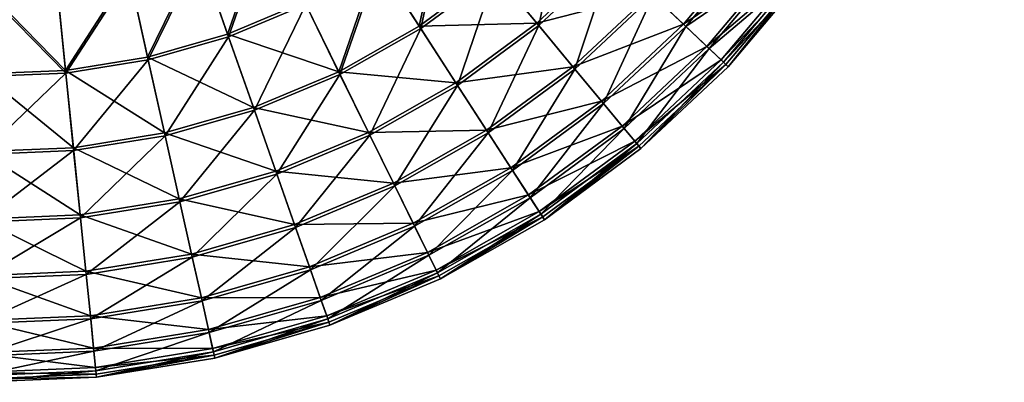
# Model space of a CAD drawing. Header units: millimetres. Extents: x -842 to -342, y 0 to 500.
# Tile 27 of 68: x -585 to -342, y 0 to 90. Entities that reach past the tile are written whole.
import ezdxf

# ---------------------------------------------------------------- set-up
doc = ezdxf.new("R2010")
doc.units = ezdxf.units.MM
doc.header["$LTSCALE"] = 25.4
doc.layers.get('0').update_dxf_attribs({"true_color": 0xff5454})

# ---------------------------------------------------------------- blocks, each defined once
blk = doc.blocks.new('HEMISPHERE-SUPER-L-10296-10297-10298 .STL#2')
at = {"color": 250, "true_color": 0x362c26}
mesh = blk.add_polyface(dxfattribs=at)
corners = [(-248.58, 376.21, 14.87), (-249.18, 346.63, 14.87), (-249.98, 346.62, 14.87), (-247.79, 376.12, 14.87), (-243.7, 405.42, 14.87), (-242.92, 405.25, 14.87), (-235.39, 433.85, 14.87), (-234.63, 433.59, 14.87), (-223.77, 461.1, 14.87), (-223.06, 460.75, 14.87), (-209.02, 486.79, 14.87), (-208.35, 486.35, 14.87), (-191.33, 510.55, 14.87), (-190.72, 510.03, 14.87), (-170.96, 532.05, 14.87), (-170.41, 531.46, 14.87), (-148.18, 550.99, 14.87), (-147.71, 550.34, 14.87), (-123.33, 567.1, 14.87), (-122.93, 566.4, 14.87), (-96.74, 580.16, 14.87), (-96.43, 579.42, 14.87), (-68.8, 589.98, 14.87), (-68.58, 589.21, 14.87), (-39.89, 596.43, 14.87), (-39.76, 595.64, 14.87), (-10.42, 599.42, 14.87), (-10.39, 598.62, 14.87), (19.2, 598.9, 14.87), (19.14, 598.1, 14.87), (48.39, 594.09, 14.87), (48.54, 594.88, 14.87), (76.96, 586.65, 14.87), (77.21, 587.41, 14.87), (104.45, 575.89, 14.87), (104.79, 576.61, 14.87), (130.48, 561.94, 14.87), (130.9, 562.63, 14.87), (154.68, 545.02, 14.87), (155.17, 545.65, 14.87), (176.7, 525.36, 14.87), (177.27, 525.92, 14.87), (196.24, 503.22, 14.87), (196.87, 503.72, 14.87), (213.03, 478.94, 14.87), (213.71, 479.35, 14.87), (226.83, 452.83, 14.87), (227.56, 453.16, 14.87), (237.44, 425.28, 14.87), (238.2, 425.52, 14.87), (244.72, 396.67, 14.87), (245.51, 396.82, 14.87), (248.57, 367.39, 14.87), (249.36, 367.45, 14.87), (248.92, 337.87, 14.87), (-247.87, 317.08, 14.87), (-247.08, 317.18, 14.87), (-242.28, 287.99, 14.87), (-241.51, 288.19, 14.87), (-233.29, 259.77, 14.87), (-232.54, 260.05, 14.87), (-221.02, 232.81, 14.87), (-220.32, 233.18, 14.87), (-205.65, 207.48, 14.87), (-205, 207.94, 14.87), (-187.4, 184.16, 14.87), (-186.8, 184.69, 14.87), (-166.51, 163.16, 14.87), (-165.98, 163.75, 14.87), (-143.29, 144.77, 14.87), (-142.83, 145.43, 14.87), (-118.05, 129.26, 14.87), (-117.67, 129.97, 14.87), (-91.16, 116.85, 14.87), (-90.87, 117.59, 14.87), (-62.99, 107.7, 14.87), (-62.79, 108.47, 14.87), (-33.93, 101.95, 14.87), (-33.82, 102.74, 14.87), (-4.4, 99.67, 14.87), (-4.38, 100.47, 14.87), (25.2, 100.91, 14.87), (25.12, 101.7, 14.87), (54.26, 106.41, 14.87), (54.44, 105.63, 14.87), (82.65, 114.54, 14.87), (82.91, 113.78, 14.87), (109.87, 125.96, 14.87), (110.23, 125.25, 14.87), (135.56, 140.53, 14.87), (135.99, 139.86, 14.87), (159.34, 158.03, 14.87), (159.85, 157.42, 14.87), (180.88, 178.22, 14.87), (181.46, 177.67, 14.87), (199.89, 200.82, 14.87), (200.53, 200.34, 14.87), (216.08, 225.5, 14.87), (216.78, 225.1, 14.87), (229.25, 251.93, 14.87), (229.98, 251.62, 14.87), (239.19, 279.73, 14.87), (239.96, 279.51, 14.87), (245.78, 308.51, 14.87), (246.57, 308.38, 14.87), (249.72, 337.83, 14.87)]
mesh.append_faces([[corners[k] for k in face] for face in [(0, 1, 2), (1, 0, 3), (3, 4, 5), (5, 6, 7), (7, 8, 9), (9, 10, 11), (11, 12, 13), (13, 14, 15), (15, 16, 17), (17, 18, 19), (19, 20, 21), (21, 22, 23), (23, 24, 25), (25, 26, 27), (27, 28, 29), (29, 28, 30), (30, 31, 32), (32, 33, 34), (34, 35, 36), (36, 37, 38), (38, 39, 40), (40, 41, 42), (42, 43, 44), (44, 45, 46), (46, 47, 48), (48, 49, 50), (50, 51, 52), (52, 53, 54), (55, 56, 57), (57, 58, 59), (59, 60, 61), (61, 62, 63), (63, 64, 65), (65, 66, 67), (67, 68, 69), (69, 70, 71), (71, 72, 73), (73, 74, 75), (75, 76, 77), (77, 78, 79), (79, 80, 81), (81, 83, 84), (84, 85, 86), (86, 87, 88), (88, 89, 90), (90, 91, 92), (92, 93, 94), (94, 95, 96), (96, 97, 98), (98, 99, 100), (100, 101, 102), (102, 103, 104), (104, 54, 105), (105, 54, 53)]], dxfattribs={"vtx0": -1, "vtx1": -1, "color": 250})
mesh.append_faces([[corners[k] for k in face] for face in [(3, 0, 4), (5, 4, 6), (7, 6, 8), (9, 8, 10), (11, 10, 12), (13, 12, 14), (15, 14, 16), (17, 16, 18), (19, 18, 20), (21, 20, 22), (23, 22, 24), (25, 24, 26), (27, 26, 28), (30, 28, 31), (32, 31, 33), (34, 33, 35), (36, 35, 37), (38, 37, 39), (40, 39, 41), (42, 41, 43), (44, 43, 45), (46, 45, 47), (48, 47, 49), (50, 49, 51), (52, 51, 53), (1, 55, 2), (55, 1, 56), (57, 56, 58), (59, 58, 60), (61, 60, 62), (63, 62, 64), (65, 64, 66), (67, 66, 68), (69, 68, 70), (71, 70, 72), (73, 72, 74), (75, 74, 76), (77, 76, 78), (79, 78, 80), (81, 80, 82), (81, 82, 83), (84, 83, 85), (86, 85, 87), (88, 87, 89), (90, 89, 91), (92, 91, 93), (94, 93, 95), (96, 95, 97), (98, 97, 99), (100, 99, 101), (102, 101, 103), (104, 103, 54)]], dxfattribs={"vtx0": -1, "vtx2": -1, "color": 250})
mesh = blk.add_polyface(dxfattribs=at)
corners = [(123.38, 201.27, 172.55), (152.19, 205.41, 149.54), (134.07, 188.42, 149.54), (140.06, 216.9, 172.55)]
mesh.append_faces([[corners[k] for k in face] for face in [(0, 1, 2), (1, 0, 3)]], dxfattribs={"vtx0": -1, "color": 250})
mesh = blk.add_polyface(dxfattribs=at)
corners = [(111.09, 216.05, 193.51), (104.97, 187.71, 172.55), (94.51, 203.84, 193.51), (123.38, 201.27, 172.55)]
mesh.append_faces([[corners[k] for k in face] for face in [(0, 1, 2), (1, 0, 3)]], dxfattribs={"vtx0": -1, "color": 250})
mesh = blk.add_polyface(dxfattribs=at)
corners = [(105.37, 187.1, 172.93), (111.54, 215.51, 193.95), (94.89, 203.26, 193.95), (123.85, 200.71, 172.93)]
mesh.append_faces([[corners[k] for k in face] for face in [(0, 1, 2), (1, 0, 3)]], dxfattribs={"vtx0": -1, "color": 250})
mesh = blk.add_polyface(dxfattribs=at)
corners = [(140.59, 216.4, 172.93), (134.55, 187.84, 149.85), (152.74, 204.89, 149.85), (123.85, 200.71, 172.93)]
mesh.append_faces([[corners[k] for k in face] for face in [(0, 1, 2), (1, 0, 3)]], dxfattribs={"vtx0": -1, "color": 250})
mesh = blk.add_polyface(dxfattribs=at)
corners = [(162.34, 195.79, 124.77), (188.27, 209.46, 98.58), (170.37, 188.18, 98.58), (179.4, 216.07, 124.77)]
mesh.append_faces([[corners[k] for k in face] for face in [(0, 1, 2), (1, 0, 3)]], dxfattribs={"vtx0": -1, "color": 250})
mesh = blk.add_polyface(dxfattribs=at)
corners = [(188.9, 209, 98.76), (162.9, 195.26, 125.02), (170.94, 187.64, 98.76), (180.01, 215.61, 125.02)]
mesh.append_faces([[corners[k] for k in face] for face in [(0, 1, 2), (1, 0, 3)]], dxfattribs={"vtx0": -1, "color": 250})
mesh = blk.add_polyface(dxfattribs=at)
corners = [(67.13, 212.97, 212.15), (57.62, 185.72, 193.51), (50.5, 205.99, 212.15), (76.61, 193.69, 193.51)]
mesh.append_faces([[corners[k] for k in face] for face in [(0, 1, 2), (1, 0, 3)]], dxfattribs={"vtx0": -1, "color": 250})
mesh = blk.add_polyface(dxfattribs=at)
corners = [(57.86, 185.06, 193.95), (67.43, 212.37, 212.64), (50.72, 205.36, 212.64), (76.92, 193.06, 193.95)]
mesh.append_faces([[corners[k] for k in face] for face in [(0, 1, 2), (1, 0, 3)]], dxfattribs={"vtx0": -1, "color": 250})
mesh = blk.add_polyface(dxfattribs=at)
corners = [(170.37, 188.18, 98.58), (194.7, 204.68, 71.29), (176.18, 182.67, 71.29), (188.27, 209.46, 98.58)]
mesh.append_faces([[corners[k] for k in face] for face in [(0, 1, 2), (1, 0, 3)]], dxfattribs={"vtx0": -1, "color": 250})
mesh = blk.add_polyface(dxfattribs=at)
corners = [(195.33, 204.21, 71.41), (170.94, 187.64, 98.76), (176.76, 182.13, 71.41), (188.9, 209, 98.76)]
mesh.append_faces([[corners[k] for k in face] for face in [(0, 1, 2), (1, 0, 3)]], dxfattribs={"vtx0": -1, "color": 250})
mesh = blk.add_polyface(dxfattribs=at)
corners = [(50.5, 205.99, 212.15), (37.83, 180.06, 193.51), (33.15, 201.03, 212.15), (57.62, 185.72, 193.51)]
mesh.append_faces([[corners[k] for k in face] for face in [(0, 1, 2), (1, 0, 3)]], dxfattribs={"vtx0": -1, "color": 250})
mesh = blk.add_polyface(dxfattribs=at)
corners = [(37.99, 179.37, 193.95), (50.72, 205.36, 212.64), (33.3, 200.37, 212.64), (57.86, 185.06, 193.95)]
mesh.append_faces([[corners[k] for k in face] for face in [(0, 1, 2), (1, 0, 3)]], dxfattribs={"vtx0": -1, "color": 250})
mesh = blk.add_polyface(dxfattribs=at)
corners = [(134.07, 188.42, 149.54), (162.34, 195.79, 124.77), (143, 177.67, 124.77), (152.19, 205.41, 149.54)]
mesh.append_faces([[corners[k] for k in face] for face in [(0, 1, 2), (1, 0, 3)]], dxfattribs={"vtx0": -1, "color": 250})
mesh = blk.add_polyface(dxfattribs=at)
corners = [(152.74, 204.89, 149.85), (143.5, 177.08, 125.02), (162.9, 195.26, 125.02), (134.55, 187.84, 149.85)]
mesh.append_faces([[corners[k] for k in face] for face in [(0, 1, 2), (1, 0, 3)]], dxfattribs={"vtx0": -1, "color": 250})
mesh = blk.add_polyface(dxfattribs=at)
corners = [(176.18, 182.67, 71.29), (198.58, 201.79, 43.26), (179.7, 179.34, 43.26), (194.7, 204.68, 71.29)]
mesh.append_faces([[corners[k] for k in face] for face in [(0, 1, 2), (1, 0, 3)]], dxfattribs={"vtx0": -1, "color": 250})
mesh = blk.add_polyface(dxfattribs=at)
corners = [(94.51, 203.84, 193.51), (85.08, 176.44, 172.55), (76.61, 193.69, 193.51), (104.97, 187.71, 172.55)]
mesh.append_faces([[corners[k] for k in face] for face in [(0, 1, 2), (1, 0, 3)]], dxfattribs={"vtx0": -1, "color": 250})
mesh = blk.add_polyface(dxfattribs=at)
corners = [(85.4, 175.78, 172.93), (94.89, 203.26, 193.95), (76.92, 193.06, 193.95), (105.37, 187.1, 172.93)]
mesh.append_faces([[corners[k] for k in face] for face in [(0, 1, 2), (1, 0, 3)]], dxfattribs={"vtx0": -1, "color": 250})
mesh = blk.add_polyface(dxfattribs=at)
corners = [(199.22, 201.31, 43.33), (176.76, 182.13, 71.41), (180.28, 178.79, 43.33), (195.33, 204.21, 71.41)]
mesh.append_faces([[corners[k] for k in face] for face in [(0, 1, 2), (1, 0, 3)]], dxfattribs={"vtx0": -1, "color": 250})
mesh = blk.add_polyface(dxfattribs=at)
corners = [(33.15, 201.03, 212.15), (17.51, 176.77, 193.51), (15.35, 198.15, 212.15), (37.83, 180.06, 193.51)]
mesh.append_faces([[corners[k] for k in face] for face in [(0, 1, 2), (1, 0, 3)]], dxfattribs={"vtx0": -1, "color": 250})
mesh = blk.add_polyface(dxfattribs=at)
corners = [(17.58, 176.08, 193.95), (33.3, 200.37, 212.64), (15.41, 197.48, 212.64), (37.99, 179.37, 193.95)]
mesh.append_faces([[corners[k] for k in face] for face in [(0, 1, 2), (1, 0, 3)]], dxfattribs={"vtx0": -1, "color": 250})
mesh = blk.add_polyface(dxfattribs=at)
corners = [(104.97, 187.71, 172.55), (134.07, 188.42, 149.54), (114.06, 173.69, 149.54), (123.38, 201.27, 172.55)]
mesh.append_faces([[corners[k] for k in face] for face in [(0, 1, 2), (1, 0, 3)]], dxfattribs={"vtx0": -1, "color": 250})
mesh = blk.add_polyface(dxfattribs=at)
corners = [(123.85, 200.71, 172.93), (114.47, 173.06, 149.85), (134.55, 187.84, 149.85), (105.37, 187.1, 172.93)]
mesh.append_faces([[corners[k] for k in face] for face in [(0, 1, 2), (1, 0, 3)]], dxfattribs={"vtx0": -1, "color": 250})
mesh = blk.add_polyface(dxfattribs=at)
corners = [(179.7, 179.34, 43.26), (199.89, 200.82, 14.87), (180.88, 178.22, 14.87), (198.58, 201.79, 43.26)]
mesh.append_faces([[corners[k] for k in face] for face in [(0, 1, 2), (1, 0, 3)]], dxfattribs={"vtx0": -1, "color": 250})
mesh = blk.add_polyface(dxfattribs=at)
corners = [(200.53, 200.34, 14.87), (180.28, 178.79, 43.33), (181.46, 177.67, 14.87), (199.22, 201.31, 43.33)]
mesh.append_faces([[corners[k] for k in face] for face in [(0, 1, 2), (1, 0, 3)]], dxfattribs={"vtx0": -1, "color": 250})
mesh = blk.add_polyface(dxfattribs=at)
corners = [(17.58, 176.08, 193.95), (-2.69, 196.73, 212.64), (-3.07, 175.21, 193.95), (15.41, 197.48, 212.64)]
mesh.append_faces([[corners[k] for k in face] for face in [(0, 1, 2), (1, 0, 3)]], dxfattribs={"vtx0": -1, "color": 250})
mesh = blk.add_polyface(dxfattribs=at)
corners = [(-2.68, 197.4, 212.15), (17.51, 176.77, 193.51), (-3.06, 175.92, 193.51), (15.35, 198.15, 212.15)]
mesh.append_faces([[corners[k] for k in face] for face in [(0, 1, 2), (1, 0, 3)]], dxfattribs={"vtx0": -1, "color": 250})
mesh = blk.add_polyface(dxfattribs=at)
corners = [(143, 177.67, 124.77), (170.37, 188.18, 98.58), (150.08, 169.16, 98.58), (162.34, 195.79, 124.77)]
mesh.append_faces([[corners[k] for k in face] for face in [(0, 1, 2), (1, 0, 3)]], dxfattribs={"vtx0": -1, "color": 250})
mesh = blk.add_polyface(dxfattribs=at)
corners = [(162.9, 195.26, 125.02), (150.58, 168.56, 98.76), (170.94, 187.64, 98.76), (143.5, 177.08, 125.02)]
mesh.append_faces([[corners[k] for k in face] for face in [(0, 1, 2), (1, 0, 3)]], dxfattribs={"vtx0": -1, "color": 250})
mesh = blk.add_polyface(dxfattribs=at)
corners = [(57.62, 185.72, 193.51), (85.08, 176.44, 172.55), (64, 167.59, 172.55), (76.61, 193.69, 193.51)]
mesh.append_faces([[corners[k] for k in face] for face in [(0, 1, 2), (1, 0, 3)]], dxfattribs={"vtx0": -1, "color": 250})
mesh = blk.add_polyface(dxfattribs=at)
corners = [(76.92, 193.06, 193.95), (64.24, 166.9, 172.93), (85.4, 175.78, 172.93), (57.86, 185.06, 193.95)]
mesh.append_faces([[corners[k] for k in face] for face in [(0, 1, 2), (1, 0, 3)]], dxfattribs={"vtx0": -1, "color": 250})
mesh = blk.add_polyface(dxfattribs=at)
corners = [(85.08, 176.44, 172.55), (114.06, 173.69, 149.54), (92.45, 161.44, 149.54), (104.97, 187.71, 172.55)]
mesh.append_faces([[corners[k] for k in face] for face in [(0, 1, 2), (1, 0, 3)]], dxfattribs={"vtx0": -1, "color": 250})
mesh = blk.add_polyface(dxfattribs=at)
corners = [(114.06, 173.69, 149.54), (143, 177.67, 124.77), (121.66, 161.96, 124.77), (134.07, 188.42, 149.54)]
mesh.append_faces([[corners[k] for k in face] for face in [(0, 1, 2), (1, 0, 3)]], dxfattribs={"vtx0": -1, "color": 250})
mesh = blk.add_polyface(dxfattribs=at)
corners = [(134.55, 187.84, 149.85), (122.08, 161.32, 125.02), (143.5, 177.08, 125.02), (114.47, 173.06, 149.85)]
mesh.append_faces([[corners[k] for k in face] for face in [(0, 1, 2), (1, 0, 3)]], dxfattribs={"vtx0": -1, "color": 250})
mesh = blk.add_polyface(dxfattribs=at)
corners = [(150.08, 169.16, 98.58), (176.18, 182.67, 71.29), (155.2, 163, 71.29), (170.37, 188.18, 98.58)]
mesh.append_faces([[corners[k] for k in face] for face in [(0, 1, 2), (1, 0, 3)]], dxfattribs={"vtx0": -1, "color": 250})
mesh = blk.add_polyface(dxfattribs=at)
corners = [(170.94, 187.64, 98.76), (155.71, 162.4, 71.41), (176.76, 182.13, 71.41), (150.58, 168.56, 98.76)]
mesh.append_faces([[corners[k] for k in face] for face in [(0, 1, 2), (1, 0, 3)]], dxfattribs={"vtx0": -1, "color": 250})
mesh = blk.add_polyface(dxfattribs=at)
corners = [(37.83, 180.06, 193.51), (64, 167.59, 172.55), (42.02, 161.3, 172.55), (57.62, 185.72, 193.51)]
mesh.append_faces([[corners[k] for k in face] for face in [(0, 1, 2), (1, 0, 3)]], dxfattribs={"vtx0": -1, "color": 250})
mesh = blk.add_polyface(dxfattribs=at)
corners = [(105.37, 187.1, 172.93), (92.78, 160.76, 149.85), (114.47, 173.06, 149.85), (85.4, 175.78, 172.93)]
mesh.append_faces([[corners[k] for k in face] for face in [(0, 1, 2), (1, 0, 3)]], dxfattribs={"vtx0": -1, "color": 250})
mesh = blk.add_polyface(dxfattribs=at)
corners = [(57.86, 185.06, 193.95), (42.18, 160.59, 172.93), (64.24, 166.9, 172.93), (37.99, 179.37, 193.95)]
mesh.append_faces([[corners[k] for k in face] for face in [(0, 1, 2), (1, 0, 3)]], dxfattribs={"vtx0": -1, "color": 250})
mesh = blk.add_polyface(dxfattribs=at)
corners = [(155.2, 163, 71.29), (179.7, 179.34, 43.26), (158.3, 159.28, 43.26), (176.18, 182.67, 71.29)]
mesh.append_faces([[corners[k] for k in face] for face in [(0, 1, 2), (1, 0, 3)]], dxfattribs={"vtx0": -1, "color": 250})
mesh = blk.add_polyface(dxfattribs=at)
corners = [(176.76, 182.13, 71.41), (158.81, 158.66, 43.33), (180.28, 178.79, 43.33), (155.71, 162.4, 71.41)]
mesh.append_faces([[corners[k] for k in face] for face in [(0, 1, 2), (1, 0, 3)]], dxfattribs={"vtx0": -1, "color": 250})
mesh = blk.add_polyface(dxfattribs=at)
corners = [(17.51, 176.77, 193.51), (42.02, 161.3, 172.55), (19.45, 157.65, 172.55), (37.83, 180.06, 193.51)]
mesh.append_faces([[corners[k] for k in face] for face in [(0, 1, 2), (1, 0, 3)]], dxfattribs={"vtx0": -1, "color": 250})
mesh = blk.add_polyface(dxfattribs=at)
corners = [(37.99, 179.37, 193.95), (19.52, 156.92, 172.93), (42.18, 160.59, 172.93), (17.58, 176.08, 193.95)]
mesh.append_faces([[corners[k] for k in face] for face in [(0, 1, 2), (1, 0, 3)]], dxfattribs={"vtx0": -1, "color": 250})
mesh = blk.add_polyface(dxfattribs=at)
corners = [(158.3, 159.28, 43.26), (180.88, 178.22, 14.87), (159.34, 158.03, 14.87), (179.7, 179.34, 43.26)]
mesh.append_faces([[corners[k] for k in face] for face in [(0, 1, 2), (1, 0, 3)]], dxfattribs={"vtx0": -1, "color": 250})
mesh = blk.add_polyface(dxfattribs=at)
corners = [(180.28, 178.79, 43.33), (159.85, 157.42, 14.87), (181.46, 177.67, 14.87), (158.81, 158.66, 43.33)]
mesh.append_faces([[corners[k] for k in face] for face in [(0, 1, 2), (1, 0, 3)]], dxfattribs={"vtx0": -1, "color": 250})
mesh = blk.add_polyface(dxfattribs=at)
corners = [(17.58, 176.08, 193.95), (-3.41, 155.97, 172.93), (19.52, 156.92, 172.93), (-3.07, 175.21, 193.95)]
mesh.append_faces([[corners[k] for k in face] for face in [(0, 1, 2), (1, 0, 3)]], dxfattribs={"vtx0": -1, "color": 250})
mesh = blk.add_polyface(dxfattribs=at)
corners = [(-3.06, 175.92, 193.51), (19.45, 157.65, 172.55), (-3.39, 156.7, 172.55), (17.51, 176.77, 193.51)]
mesh.append_faces([[corners[k] for k in face] for face in [(0, 1, 2), (1, 0, 3)]], dxfattribs={"vtx0": -1, "color": 250})
mesh = blk.add_polyface(dxfattribs=at)
corners = [(64, 167.59, 172.55), (92.45, 161.44, 149.54), (69.54, 151.83, 149.54), (85.08, 176.44, 172.55)]
mesh.append_faces([[corners[k] for k in face] for face in [(0, 1, 2), (1, 0, 3)]], dxfattribs={"vtx0": -1, "color": 250})
mesh = blk.add_polyface(dxfattribs=at)
corners = [(85.4, 175.78, 172.93), (69.79, 151.12, 149.85), (92.78, 160.76, 149.85), (64.24, 166.9, 172.93)]
mesh.append_faces([[corners[k] for k in face] for face in [(0, 1, 2), (1, 0, 3)]], dxfattribs={"vtx0": -1, "color": 250})
mesh = blk.add_polyface(dxfattribs=at)
corners = [(121.66, 161.96, 124.77), (150.08, 169.16, 98.58), (127.68, 152.68, 98.58), (143, 177.67, 124.77)]
mesh.append_faces([[corners[k] for k in face] for face in [(0, 1, 2), (1, 0, 3)]], dxfattribs={"vtx0": -1, "color": 250})
mesh = blk.add_polyface(dxfattribs=at)
corners = [(143.5, 177.08, 125.02), (128.11, 152.02, 98.76), (150.58, 168.56, 98.76), (122.08, 161.32, 125.02)]
mesh.append_faces([[corners[k] for k in face] for face in [(0, 1, 2), (1, 0, 3)]], dxfattribs={"vtx0": -1, "color": 250})
mesh = blk.add_polyface(dxfattribs=at)
corners = [(92.45, 161.44, 149.54), (121.66, 161.96, 124.77), (98.61, 148.89, 124.77), (114.06, 173.69, 149.54)]
mesh.append_faces([[corners[k] for k in face] for face in [(0, 1, 2), (1, 0, 3)]], dxfattribs={"vtx0": -1, "color": 250})
mesh = blk.add_polyface(dxfattribs=at)
corners = [(114.47, 173.06, 149.85), (98.95, 148.2, 125.02), (122.08, 161.32, 125.02), (92.78, 160.76, 149.85)]
mesh.append_faces([[corners[k] for k in face] for face in [(0, 1, 2), (1, 0, 3)]], dxfattribs={"vtx0": -1, "color": 250})
mesh = blk.add_polyface(dxfattribs=at)
corners = [(127.68, 152.68, 98.58), (155.2, 163, 71.29), (132.04, 145.96, 71.29), (150.08, 169.16, 98.58)]
mesh.append_faces([[corners[k] for k in face] for face in [(0, 1, 2), (1, 0, 3)]], dxfattribs={"vtx0": -1, "color": 250})
mesh = blk.add_polyface(dxfattribs=at)
corners = [(150.58, 168.56, 98.76), (132.47, 145.29, 71.41), (155.71, 162.4, 71.41), (128.11, 152.02, 98.76)]
mesh.append_faces([[corners[k] for k in face] for face in [(0, 1, 2), (1, 0, 3)]], dxfattribs={"vtx0": -1, "color": 250})
mesh = blk.add_polyface(dxfattribs=at)
corners = [(42.02, 161.3, 172.55), (69.54, 151.83, 149.54), (45.66, 144.99, 149.54), (64, 167.59, 172.55)]
mesh.append_faces([[corners[k] for k in face] for face in [(0, 1, 2), (1, 0, 3)]], dxfattribs={"vtx0": -1, "color": 250})
mesh = blk.add_polyface(dxfattribs=at)
corners = [(64.24, 166.9, 172.93), (45.82, 144.26, 149.85), (69.79, 151.12, 149.85), (42.18, 160.59, 172.93)]
mesh.append_faces([[corners[k] for k in face] for face in [(0, 1, 2), (1, 0, 3)]], dxfattribs={"vtx0": -1, "color": 250})
mesh = blk.add_polyface(dxfattribs=at)
corners = [(19.45, 157.65, 172.55), (45.66, 144.99, 149.54), (21.13, 141.03, 149.54), (42.02, 161.3, 172.55)]
mesh.append_faces([[corners[k] for k in face] for face in [(0, 1, 2), (1, 0, 3)]], dxfattribs={"vtx0": -1, "color": 250})
mesh = blk.add_polyface(dxfattribs=at)
corners = [(69.54, 151.83, 149.54), (98.61, 148.89, 124.77), (74.18, 138.64, 124.77), (92.45, 161.44, 149.54)]
mesh.append_faces([[corners[k] for k in face] for face in [(0, 1, 2), (1, 0, 3)]], dxfattribs={"vtx0": -1, "color": 250})
mesh = blk.add_polyface(dxfattribs=at)
corners = [(92.78, 160.76, 149.85), (74.43, 137.91, 125.02), (98.95, 148.2, 125.02), (69.79, 151.12, 149.85)]
mesh.append_faces([[corners[k] for k in face] for face in [(0, 1, 2), (1, 0, 3)]], dxfattribs={"vtx0": -1, "color": 250})
mesh = blk.add_polyface(dxfattribs=at)
corners = [(98.61, 148.89, 124.77), (127.68, 152.68, 98.58), (103.49, 138.96, 98.58), (121.66, 161.96, 124.77)]
mesh.append_faces([[corners[k] for k in face] for face in [(0, 1, 2), (1, 0, 3)]], dxfattribs={"vtx0": -1, "color": 250})
mesh = blk.add_polyface(dxfattribs=at)
corners = [(122.08, 161.32, 125.02), (103.84, 138.26, 98.76), (128.11, 152.02, 98.76), (98.95, 148.2, 125.02)]
mesh.append_faces([[corners[k] for k in face] for face in [(0, 1, 2), (1, 0, 3)]], dxfattribs={"vtx0": -1, "color": 250})
mesh = blk.add_polyface(dxfattribs=at)
corners = [(132.04, 145.96, 71.29), (158.3, 159.28, 43.26), (134.68, 141.89, 43.26), (155.2, 163, 71.29)]
mesh.append_faces([[corners[k] for k in face] for face in [(0, 1, 2), (1, 0, 3)]], dxfattribs={"vtx0": -1, "color": 250})
mesh = blk.add_polyface(dxfattribs=at)
corners = [(155.71, 162.4, 71.41), (135.11, 141.22, 43.33), (158.81, 158.66, 43.33), (132.47, 145.29, 71.41)]
mesh.append_faces([[corners[k] for k in face] for face in [(0, 1, 2), (1, 0, 3)]], dxfattribs={"vtx0": -1, "color": 250})
mesh = blk.add_polyface(dxfattribs=at)
corners = [(42.18, 160.59, 172.93), (21.21, 140.28, 149.85), (45.82, 144.26, 149.85), (19.52, 156.92, 172.93)]
mesh.append_faces([[corners[k] for k in face] for face in [(0, 1, 2), (1, 0, 3)]], dxfattribs={"vtx0": -1, "color": 250})
mesh = blk.add_polyface(dxfattribs=at)
corners = [(134.68, 141.89, 43.26), (159.34, 158.03, 14.87), (135.56, 140.53, 14.87), (158.3, 159.28, 43.26)]
mesh.append_faces([[corners[k] for k in face] for face in [(0, 1, 2), (1, 0, 3)]], dxfattribs={"vtx0": -1, "color": 250})
mesh = blk.add_polyface(dxfattribs=at)
corners = [(158.81, 158.66, 43.33), (135.99, 139.86, 14.87), (159.85, 157.42, 14.87), (135.11, 141.22, 43.33)]
mesh.append_faces([[corners[k] for k in face] for face in [(0, 1, 2), (1, 0, 3)]], dxfattribs={"vtx0": -1, "color": 250})
mesh = blk.add_polyface(dxfattribs=at)
corners = [(19.52, 156.92, 172.93), (-3.7, 139.24, 149.85), (21.21, 140.28, 149.85), (-3.41, 155.97, 172.93)]
mesh.append_faces([[corners[k] for k in face] for face in [(0, 1, 2), (1, 0, 3)]], dxfattribs={"vtx0": -1, "color": 250})
mesh = blk.add_polyface(dxfattribs=at)
corners = [(-3.39, 156.7, 172.55), (21.13, 141.03, 149.54), (-3.69, 139.99, 149.54), (19.45, 157.65, 172.55)]
mesh.append_faces([[corners[k] for k in face] for face in [(0, 1, 2), (1, 0, 3)]], dxfattribs={"vtx0": -1, "color": 250})
mesh = blk.add_polyface(dxfattribs=at)
corners = [(45.66, 144.99, 149.54), (74.18, 138.64, 124.77), (48.7, 131.35, 124.77), (69.54, 151.83, 149.54)]
mesh.append_faces([[corners[k] for k in face] for face in [(0, 1, 2), (1, 0, 3)]], dxfattribs={"vtx0": -1, "color": 250})
mesh = blk.add_polyface(dxfattribs=at)
corners = [(69.79, 151.12, 149.85), (48.87, 130.6, 125.02), (74.43, 137.91, 125.02), (45.82, 144.26, 149.85)]
mesh.append_faces([[corners[k] for k in face] for face in [(0, 1, 2), (1, 0, 3)]], dxfattribs={"vtx0": -1, "color": 250})
mesh = blk.add_polyface(dxfattribs=at)
corners = [(103.49, 138.96, 98.58), (132.04, 145.96, 71.29), (107.02, 131.77, 71.29), (127.68, 152.68, 98.58)]
mesh.append_faces([[corners[k] for k in face] for face in [(0, 1, 2), (1, 0, 3)]], dxfattribs={"vtx0": -1, "color": 250})
mesh = blk.add_polyface(dxfattribs=at)
corners = [(128.11, 152.02, 98.76), (107.37, 131.06, 71.41), (132.47, 145.29, 71.41), (103.84, 138.26, 98.76)]
mesh.append_faces([[corners[k] for k in face] for face in [(0, 1, 2), (1, 0, 3)]], dxfattribs={"vtx0": -1, "color": 250})
mesh = blk.add_polyface(dxfattribs=at)
corners = [(74.18, 138.64, 124.77), (103.49, 138.96, 98.58), (77.85, 128.2, 98.58), (98.61, 148.89, 124.77)]
mesh.append_faces([[corners[k] for k in face] for face in [(0, 1, 2), (1, 0, 3)]], dxfattribs={"vtx0": -1, "color": 250})
mesh = blk.add_polyface(dxfattribs=at)
corners = [(98.95, 148.2, 125.02), (78.11, 127.46, 98.76), (103.84, 138.26, 98.76), (74.43, 137.91, 125.02)]
mesh.append_faces([[corners[k] for k in face] for face in [(0, 1, 2), (1, 0, 3)]], dxfattribs={"vtx0": -1, "color": 250})
mesh = blk.add_polyface(dxfattribs=at)
corners = [(21.13, 141.03, 149.54), (48.7, 131.35, 124.77), (22.54, 127.12, 124.77), (45.66, 144.99, 149.54)]
mesh.append_faces([[corners[k] for k in face] for face in [(0, 1, 2), (1, 0, 3)]], dxfattribs={"vtx0": -1, "color": 250})
mesh = blk.add_polyface(dxfattribs=at)
corners = [(45.82, 144.26, 149.85), (22.62, 126.35, 125.02), (48.87, 130.6, 125.02), (21.21, 140.28, 149.85)]
mesh.append_faces([[corners[k] for k in face] for face in [(0, 1, 2), (1, 0, 3)]], dxfattribs={"vtx0": -1, "color": 250})
mesh = blk.add_polyface(dxfattribs=at)
corners = [(107.02, 131.77, 71.29), (134.68, 141.89, 43.26), (109.16, 127.42, 43.26), (132.04, 145.96, 71.29)]
mesh.append_faces([[corners[k] for k in face] for face in [(0, 1, 2), (1, 0, 3)]], dxfattribs={"vtx0": -1, "color": 250})
mesh = blk.add_polyface(dxfattribs=at)
corners = [(132.47, 145.29, 71.41), (109.51, 126.7, 43.33), (135.11, 141.22, 43.33), (107.37, 131.06, 71.41)]
mesh.append_faces([[corners[k] for k in face] for face in [(0, 1, 2), (1, 0, 3)]], dxfattribs={"vtx0": -1, "color": 250})
mesh = blk.add_polyface(dxfattribs=at)
corners = [(109.16, 127.42, 43.26), (135.56, 140.53, 14.87), (109.87, 125.96, 14.87), (134.68, 141.89, 43.26)]
mesh.append_faces([[corners[k] for k in face] for face in [(0, 1, 2), (1, 0, 3)]], dxfattribs={"vtx0": -1, "color": 250})
mesh = blk.add_polyface(dxfattribs=at)
corners = [(21.21, 140.28, 149.85), (-3.95, 125.24, 125.02), (22.62, 126.35, 125.02), (-3.7, 139.24, 149.85)]
mesh.append_faces([[corners[k] for k in face] for face in [(0, 1, 2), (1, 0, 3)]], dxfattribs={"vtx0": -1, "color": 250})
mesh = blk.add_polyface(dxfattribs=at)
corners = [(-3.69, 139.99, 149.54), (22.54, 127.12, 124.77), (-3.93, 126.01, 124.77), (21.13, 141.03, 149.54)]
mesh.append_faces([[corners[k] for k in face] for face in [(0, 1, 2), (1, 0, 3)]], dxfattribs={"vtx0": -1, "color": 250})
mesh = blk.add_polyface(dxfattribs=at)
corners = [(77.85, 128.2, 98.58), (107.02, 131.77, 71.29), (80.5, 120.64, 71.29), (103.49, 138.96, 98.58)]
mesh.append_faces([[corners[k] for k in face] for face in [(0, 1, 2), (1, 0, 3)]], dxfattribs={"vtx0": -1, "color": 250})
mesh = blk.add_polyface(dxfattribs=at)
corners = [(135.11, 141.22, 43.33), (110.23, 125.25, 14.87), (135.99, 139.86, 14.87), (109.51, 126.7, 43.33)]
mesh.append_faces([[corners[k] for k in face] for face in [(0, 1, 2), (1, 0, 3)]], dxfattribs={"vtx0": -1, "color": 250})
mesh = blk.add_polyface(dxfattribs=at)
corners = [(48.7, 131.35, 124.77), (77.85, 128.2, 98.58), (51.11, 120.55, 98.58), (74.18, 138.64, 124.77)]
mesh.append_faces([[corners[k] for k in face] for face in [(0, 1, 2), (1, 0, 3)]], dxfattribs={"vtx0": -1, "color": 250})
mesh = blk.add_polyface(dxfattribs=at)
corners = [(74.43, 137.91, 125.02), (51.28, 119.78, 98.76), (78.11, 127.46, 98.76), (48.87, 130.6, 125.02)]
mesh.append_faces([[corners[k] for k in face] for face in [(0, 1, 2), (1, 0, 3)]], dxfattribs={"vtx0": -1, "color": 250})
mesh = blk.add_polyface(dxfattribs=at)
corners = [(103.84, 138.26, 98.76), (80.77, 119.9, 71.41), (107.37, 131.06, 71.41), (78.11, 127.46, 98.76)]
mesh.append_faces([[corners[k] for k in face] for face in [(0, 1, 2), (1, 0, 3)]], dxfattribs={"vtx0": -1, "color": 250})
mesh = blk.add_polyface(dxfattribs=at)
corners = [(80.5, 120.64, 71.29), (109.16, 127.42, 43.26), (82.11, 116.07, 43.26), (107.02, 131.77, 71.29)]
mesh.append_faces([[corners[k] for k in face] for face in [(0, 1, 2), (1, 0, 3)]], dxfattribs={"vtx0": -1, "color": 250})
mesh = blk.add_polyface(dxfattribs=at)
corners = [(22.54, 127.12, 124.77), (51.11, 120.55, 98.58), (23.66, 116.11, 98.58), (48.7, 131.35, 124.77)]
mesh.append_faces([[corners[k] for k in face] for face in [(0, 1, 2), (1, 0, 3)]], dxfattribs={"vtx0": -1, "color": 250})
mesh = blk.add_polyface(dxfattribs=at)
corners = [(48.87, 130.6, 125.02), (23.74, 115.33, 98.76), (51.28, 119.78, 98.76), (22.62, 126.35, 125.02)]
mesh.append_faces([[corners[k] for k in face] for face in [(0, 1, 2), (1, 0, 3)]], dxfattribs={"vtx0": -1, "color": 250})
mesh = blk.add_polyface(dxfattribs=at)
corners = [(107.37, 131.06, 71.41), (82.38, 115.32, 43.33), (109.51, 126.7, 43.33), (80.77, 119.9, 71.41)]
mesh.append_faces([[corners[k] for k in face] for face in [(0, 1, 2), (1, 0, 3)]], dxfattribs={"vtx0": -1, "color": 250})
mesh = blk.add_polyface(dxfattribs=at)
corners = [(-3.93, 126.01, 124.77), (23.66, 116.11, 98.58), (-4.13, 114.95, 98.58), (22.54, 127.12, 124.77)]
mesh.append_faces([[corners[k] for k in face] for face in [(0, 1, 2), (1, 0, 3)]], dxfattribs={"vtx0": -1, "color": 250})
mesh = blk.add_polyface(dxfattribs=at)
corners = [(51.11, 120.55, 98.58), (80.5, 120.64, 71.29), (52.86, 112.73, 71.29), (77.85, 128.2, 98.58)]
mesh.append_faces([[corners[k] for k in face] for face in [(0, 1, 2), (1, 0, 3)]], dxfattribs={"vtx0": -1, "color": 250})
mesh = blk.add_polyface(dxfattribs=at)
corners = [(78.11, 127.46, 98.76), (53.03, 111.96, 71.41), (80.77, 119.9, 71.41), (51.28, 119.78, 98.76)]
mesh.append_faces([[corners[k] for k in face] for face in [(0, 1, 2), (1, 0, 3)]], dxfattribs={"vtx0": -1, "color": 250})
mesh = blk.add_polyface(dxfattribs=at)
corners = [(82.11, 116.07, 43.26), (109.87, 125.96, 14.87), (82.65, 114.54, 14.87), (109.16, 127.42, 43.26)]
mesh.append_faces([[corners[k] for k in face] for face in [(0, 1, 2), (1, 0, 3)]], dxfattribs={"vtx0": -1, "color": 250})
mesh = blk.add_polyface(dxfattribs=at)
corners = [(109.51, 126.7, 43.33), (82.91, 113.78, 14.87), (110.23, 125.25, 14.87), (82.38, 115.32, 43.33)]
mesh.append_faces([[corners[k] for k in face] for face in [(0, 1, 2), (1, 0, 3)]], dxfattribs={"vtx0": -1, "color": 250})
mesh = blk.add_polyface(dxfattribs=at)
corners = [(22.62, 126.35, 125.02), (-4.14, 114.17, 98.76), (23.74, 115.33, 98.76), (-3.95, 125.24, 125.02)]
mesh.append_faces([[corners[k] for k in face] for face in [(0, 1, 2), (1, 0, 3)]], dxfattribs={"vtx0": -1, "color": 250})
mesh = blk.add_polyface(dxfattribs=at)
corners = [(23.66, 116.11, 98.58), (52.86, 112.73, 71.29), (24.46, 108.14, 71.29), (51.11, 120.55, 98.58)]
mesh.append_faces([[corners[k] for k in face] for face in [(0, 1, 2), (1, 0, 3)]], dxfattribs={"vtx0": -1, "color": 250})
mesh = blk.add_polyface(dxfattribs=at)
corners = [(51.28, 119.78, 98.76), (24.54, 107.35, 71.41), (53.03, 111.96, 71.41), (23.74, 115.33, 98.76)]
mesh.append_faces([[corners[k] for k in face] for face in [(0, 1, 2), (1, 0, 3)]], dxfattribs={"vtx0": -1, "color": 250})
mesh = blk.add_polyface(dxfattribs=at)
corners = [(52.86, 112.73, 71.29), (82.11, 116.07, 43.26), (53.91, 108, 43.26), (80.5, 120.64, 71.29)]
mesh.append_faces([[corners[k] for k in face] for face in [(0, 1, 2), (1, 0, 3)]], dxfattribs={"vtx0": -1, "color": 250})
mesh = blk.add_polyface(dxfattribs=at)
corners = [(80.77, 119.9, 71.41), (54.08, 107.22, 43.33), (82.38, 115.32, 43.33), (53.03, 111.96, 71.41)]
mesh.append_faces([[corners[k] for k in face] for face in [(0, 1, 2), (1, 0, 3)]], dxfattribs={"vtx0": -1, "color": 250})
mesh = blk.add_polyface(dxfattribs=at)
corners = [(23.74, 115.33, 98.76), (-4.28, 106.15, 71.41), (24.54, 107.35, 71.41), (-4.14, 114.17, 98.76)]
mesh.append_faces([[corners[k] for k in face] for face in [(0, 1, 2), (1, 0, 3)]], dxfattribs={"vtx0": -1, "color": 250})
mesh = blk.add_polyface(dxfattribs=at)
corners = [(-4.13, 114.95, 98.58), (24.46, 108.14, 71.29), (-4.27, 106.94, 71.29), (23.66, 116.11, 98.58)]
mesh.append_faces([[corners[k] for k in face] for face in [(0, 1, 2), (1, 0, 3)]], dxfattribs={"vtx0": -1, "color": 250})
mesh = blk.add_polyface(dxfattribs=at)
corners = [(53.91, 108, 43.26), (82.65, 114.54, 14.87), (54.26, 106.41, 14.87), (82.11, 116.07, 43.26)]
mesh.append_faces([[corners[k] for k in face] for face in [(0, 1, 2), (1, 0, 3)]], dxfattribs={"vtx0": -1, "color": 250})
mesh = blk.add_polyface(dxfattribs=at)
corners = [(82.38, 115.32, 43.33), (54.44, 105.63, 14.87), (82.91, 113.78, 14.87), (54.08, 107.22, 43.33)]
mesh.append_faces([[corners[k] for k in face] for face in [(0, 1, 2), (1, 0, 3)]], dxfattribs={"vtx0": -1, "color": 250})
mesh = blk.add_polyface(dxfattribs=at)
corners = [(24.46, 108.14, 71.29), (53.91, 108, 43.26), (24.95, 103.32, 43.26), (52.86, 112.73, 71.29)]
mesh.append_faces([[corners[k] for k in face] for face in [(0, 1, 2), (1, 0, 3)]], dxfattribs={"vtx0": -1, "color": 250})
mesh = blk.add_polyface(dxfattribs=at)
corners = [(53.03, 111.96, 71.41), (25.03, 102.52, 43.33), (54.08, 107.22, 43.33), (24.54, 107.35, 71.41)]
mesh.append_faces([[corners[k] for k in face] for face in [(0, 1, 2), (1, 0, 3)]], dxfattribs={"vtx0": -1, "color": 250})
mesh = blk.add_polyface(dxfattribs=at)
corners = [(24.54, 107.35, 71.41), (-4.37, 101.3, 43.33), (25.03, 102.52, 43.33), (-4.28, 106.15, 71.41)]
mesh.append_faces([[corners[k] for k in face] for face in [(0, 1, 2), (1, 0, 3)]], dxfattribs={"vtx0": -1, "color": 250})
mesh = blk.add_polyface(dxfattribs=at)
corners = [(-4.27, 106.94, 71.29), (24.95, 103.32, 43.26), (-4.35, 102.1, 43.26), (24.46, 108.14, 71.29)]
mesh.append_faces([[corners[k] for k in face] for face in [(0, 1, 2), (1, 0, 3)]], dxfattribs={"vtx0": -1, "color": 250})
mesh = blk.add_polyface(dxfattribs=at)
corners = [(24.95, 103.32, 43.26), (54.26, 106.41, 14.87), (25.12, 101.7, 14.87), (53.91, 108, 43.26)]
mesh.append_faces([[corners[k] for k in face] for face in [(0, 1, 2), (1, 0, 3)]], dxfattribs={"vtx0": -1, "color": 250})
mesh = blk.add_polyface(dxfattribs=at)
corners = [(54.08, 107.22, 43.33), (25.2, 100.91, 14.87), (54.44, 105.63, 14.87), (25.03, 102.52, 43.33)]
mesh.append_faces([[corners[k] for k in face] for face in [(0, 1, 2), (1, 0, 3)]], dxfattribs={"vtx0": -1, "color": 250})
mesh = blk.add_polyface(dxfattribs=at)
corners = [(25.03, 102.52, 43.33), (-4.4, 99.67, 14.87), (25.2, 100.91, 14.87), (-4.37, 101.3, 43.33)]
mesh.append_faces([[corners[k] for k in face] for face in [(0, 1, 2), (1, 0, 3)]], dxfattribs={"vtx0": -1, "color": 250})
mesh = blk.add_polyface(dxfattribs=at)
corners = [(-4.35, 102.1, 43.26), (25.12, 101.7, 14.87), (-4.38, 100.47, 14.87), (24.95, 103.32, 43.26)]
mesh.append_faces([[corners[k] for k in face] for face in [(0, 1, 2), (1, 0, 3)]], dxfattribs={"vtx0": -1, "color": 250})

msp = doc.modelspace()

# ---------------------------------------------------------------- block references
at = {"color": 36, "true_color": 0x68430c}
msp.add_blockref('HEMISPHERE-SUPER-L-10296-10297-10298 .STL#2', (-591.52, -99.67, -14.87), dxfattribs=at)

doc.saveas('drawing.dxf')
